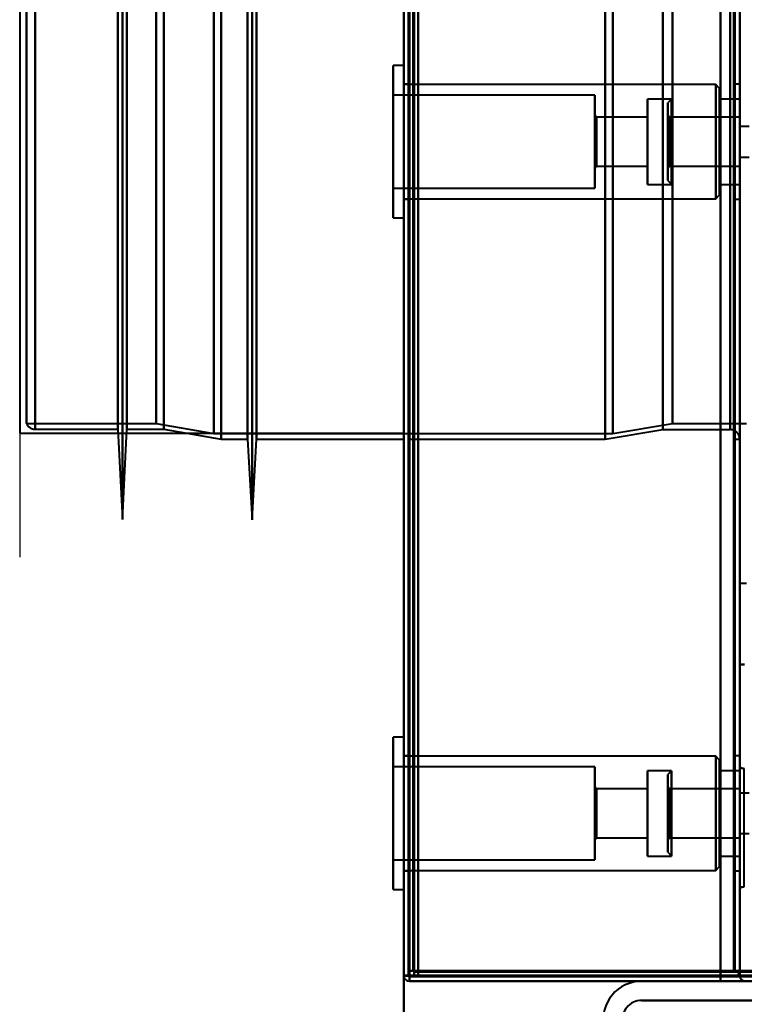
# Model space of a CAD drawing. Header units: millimetres. Extents: x -1352 to 2139, y -120 to 1171.
# Tile 2 of 78: x -730 to -655, y 126 to 229. Entities that reach past the tile are written whole.
import ezdxf

# ---------------------------------------------------------------- set-up
doc = ezdxf.new("R2010")
doc.units = ezdxf.units.MM
doc.layers.add('A-GENM', color=13, linetype='Continuous', lineweight=40)
doc.layers.add('G-IMPT', color=8, linetype='Continuous', lineweight=40)

# ---------------------------------------------------------------- blocks, each defined once
blk = doc.blocks.new('Maintenance r21 - Maintenance r21-769076-Avant')
at = {"layer": 'A-GENM'}
for p, q in [((-690, 1098), (-690, 0)), ((-690, 0), (-690, 1098))]:
    blk.add_line(p, q, dxfattribs=at)
blk = doc.blocks.new('Souche connecteur circulaire R23 - Souche connecteur circulaire R23-769068-Avant')
at = {"layer": 'A-GENM'}
for p, q in [((-730, 363), (-730, 185.5)), ((-690, 185.5), (-690, 363)), ((-730, 185.5), (-690, 185.5))]:
    blk.add_line(p, q, dxfattribs=at)
blk = doc.blocks.new('NEXA 1500 CALQUES_dwg-769064-Avant')
at = {"layer": 'G-IMPT'}
for p, q in [((-690, 1097.77), (-690, 128.97)), ((-655, 129.47), (-655, 1062.27)), ((-719.3, 550.23), (-719.3, 176.51)), ((-719.3, 550.23), (-719.3, 176.51)), ((-719.3, 176.51), (-719.3, 550.23)), ((-719.3, 176.51), (-719.3, 550.23)), ((-705.8, 550.27), (-705.8, 176.48)), ((-705.8, 550.27), (-705.8, 176.48)), ((-705.8, 176.48), (-705.8, 550.27)), ((-705.8, 176.48), (-705.8, 550.27)), ((-706.27, 184.87), (-706.27, 541.87)), ((-706.27, 184.87), (-706.27, 541.87)), ((-705.33, 541.87), (-705.33, 184.87)), ((-705.33, 541.87), (-705.33, 184.87)), ((-655, 541.87), (-655, 184.87)), ((-719.77, 185.91), (-719.77, 540.84)), ((-719.77, 185.91), (-719.77, 540.84)), ((-718.83, 540.84), (-718.83, 185.91)), ((-718.83, 540.84), (-718.83, 185.91)), ((-656, 185.87), (-656, 540.87)), ((-729.3, 186.5), (-729.3, 363.37)), ((-729.3, 363.37), (-729.3, 186.5)), ((-728.39, 185.91), (-728.39, 363.37)), ((-728.39, 363.37), (-728.39, 185.91)), ((-719.77, 363.37), (-719.77, 185.91)), ((-719.77, 363.37), (-719.77, 185.91)), ((-718.83, 185.91), (-718.83, 363.37)), ((-715.77, 186.5), (-715.77, 363.37)), ((-715.77, 363.37), (-715.77, 186.5)), ((-715, 363.37), (-715, 185.91)), ((-715, 185.91), (-715, 363.37)), ((-709.77, 185.46), (-709.77, 363.37)), ((-709.77, 363.37), (-709.77, 185.46)), ((-709, 363.37), (-709, 184.87)), ((-709, 184.87), (-709, 363.37)), ((-706.27, 363.37), (-706.27, 184.87)), ((-706.27, 363.37), (-706.27, 184.87)), ((-705.33, 184.87), (-705.33, 363.37)), ((-690, 363.37), (-690, 184.87)), ((-690, 184.87), (-690, 363.37)), ((-689.5, 184.87), (-689.5, 363.37)), ((-689.5, 363.37), (-689.5, 184.87)), ((-669, 184.87), (-669, 363.37)), ((-669, 363.37), (-669, 184.87)), ((-668.2, 185.46), (-668.2, 363.37)), ((-668.2, 363.37), (-668.2, 185.46)), ((-663, 185.87), (-663, 363.37)), ((-663, 363.37), (-663, 185.87)), ((-661.99, 186.5), (-661.99, 363.37)), ((-661.99, 363.37), (-661.99, 186.5)), ((-656, 363.37), (-656, 185.87)), ((-656, 185.87), (-656, 363.37)), ((-655.5, 363.37), (-655.5, 184.87)), ((-655.5, 184.87), (-655.5, 363.37)), ((-655, 363.37), (-655, 184.87)), ((-655, 184.87), (-655, 363.37)), ((-655, 169.87), (-655, 363.37)), ((-655, 363.37), (-655, 169.87)), ((-690, 258.07), (-690, 128.97)), ((-690, 223.82), (-691.1, 223.82)), ((-691.1, 223.82), (-691.1, 212.83)), ((-691.1, 212.83), (-691.1, 223.82)), ((-690, 223.82), (-690, 212.83)), ((-690, 212.83), (-690, 223.82)), ((-689.5, 221.87), (-690, 221.87)), ((-690, 221.87), (-690, 215.87)), ((-657.5, 221.82), (-690, 221.82)), ((-690, 213.59), (-690, 221.82)), ((-689.5, 215.87), (-689.5, 221.87)), ((-689.5, 221.87), (-689.5, 215.87)), ((-657.1, 221.42), (-657.5, 221.82)), ((-657.5, 213.59), (-657.5, 221.82)), ((-657.5, 221.82), (-657.5, 213.59)), ((-655, 221.87), (-655.5, 221.87)), ((-655.5, 221.87), (-655.5, 215.87)), ((-655.5, 215.87), (-655.5, 221.87)), ((-655, 221.87), (-655, 215.87)), ((-655, 215.87), (-655, 221.87)), ((-670.1, 220.72), (-691.1, 220.72)), ((-691.1, 220.72), (-691.1, 214.01)), ((-691.1, 214.01), (-691.1, 220.72)), ((-670.1, 220.72), (-670.1, 214.01)), ((-670.1, 214.01), (-670.1, 220.72)), ((-657.1, 213.75), (-657.1, 221.42)), ((-657.1, 221.42), (-657.1, 213.75)), ((-662.1, 220.32), (-664.6, 220.32)), ((-664.6, 220.32), (-664.6, 214.17)), ((-664.6, 214.17), (-664.6, 220.32)), ((-662.1, 220.32), (-662.5, 219.92)), ((-662.5, 219.92), (-662.5, 215.87)), ((-662.5, 215.87), (-662.5, 219.92)), ((-662.1, 220.32), (-662.1, 215.87)), ((-662.1, 215.87), (-662.1, 220.32)), ((-655, 220.32), (-657.1, 220.32)), ((-657.1, 220.32), (-657.1, 214.17)), ((-657.1, 214.17), (-657.1, 220.32)), ((-655, 220.32), (-655, 214.17)), ((-655, 215.87), (-655, 220.32)), ((-691.1, 218.92), (-691.1, 207.92)), ((-691.1, 207.92), (-691.1, 218.92)), ((-690, 218.92), (-690, 207.92)), ((-690, 207.92), (-690, 218.92)), ((-669.9, 218.42), (-670.1, 218.62)), ((-670.1, 218.62), (-670.1, 214.82)), ((-670.1, 214.82), (-670.1, 218.62)), ((-662.3, 218.42), (-662.5, 218.62)), ((-662.5, 218.62), (-662.5, 215.87)), ((-662.5, 215.87), (-662.5, 218.62)), ((-691.1, 217.73), (-691.1, 211.02)), ((-691.1, 211.02), (-691.1, 217.73)), ((-690, 209.92), (-690, 218.15)), ((-670.1, 217.73), (-670.1, 211.02)), ((-670.1, 211.02), (-670.1, 217.73)), ((-664.6, 218.42), (-669.9, 218.42)), ((-669.9, 218.42), (-669.9, 214.9)), ((-669.9, 214.9), (-669.9, 218.42)), ((-664.6, 218.42), (-664.6, 214.9)), ((-664.6, 214.9), (-664.6, 218.42)), ((-664.6, 217.58), (-664.6, 211.42)), ((-664.6, 211.42), (-664.6, 217.58)), ((-655, 218.42), (-662.3, 218.42)), ((-662.3, 218.42), (-662.3, 216.85)), ((-662.3, 218.42), (-662.3, 218.23)), ((-662.3, 215.87), (-662.3, 218.42)), ((-662.3, 218.23), (-662.3, 214.9)), ((-662.3, 215.87), (-662.3, 218.23)), ((-662.1, 211.42), (-662.1, 217.58)), ((-657.5, 209.92), (-657.5, 218.15)), ((-657.5, 218.15), (-657.5, 209.92)), ((-657.1, 210.32), (-657.1, 218)), ((-657.1, 218), (-657.1, 210.32)), ((-657.1, 217.58), (-657.1, 211.42)), ((-657.1, 211.42), (-657.1, 217.58)), ((-655, 218.42), (-655, 215.87)), ((-655, 214.9), (-655, 218.42)), ((-655, 217.58), (-655, 215.87)), ((-670.1, 216.93), (-670.1, 213.12)), ((-670.1, 213.12), (-670.1, 216.93)), ((-669.9, 216.85), (-669.9, 213.32)), ((-669.9, 213.32), (-669.9, 216.85)), ((-664.6, 216.85), (-664.6, 213.32)), ((-664.6, 213.32), (-664.6, 216.85)), ((-662.3, 216.85), (-662.3, 213.32)), ((-654, 217.47), (-655, 217.47)), ((-655, 217.47), (-655, 215.87)), ((-655, 217.47), (-655, 215.87)), ((-655, 214.27), (-655, 217.47)), ((-655, 214.27), (-655, 217.47)), ((-655, 215.87), (-655, 216.85)), ((-690, 215.87), (-690, 209.87)), ((-689.5, 209.87), (-689.5, 215.87)), ((-689.5, 215.87), (-689.5, 209.87)), ((-662.5, 215.87), (-662.5, 213.12)), ((-662.5, 215.87), (-662.5, 211.82)), ((-662.5, 213.12), (-662.5, 215.87)), ((-662.5, 211.82), (-662.5, 215.87)), ((-662.3, 213.32), (-662.3, 215.87)), ((-662.1, 215.87), (-662.1, 211.42)), ((-662.1, 214.17), (-662.1, 215.87)), ((-655.5, 215.87), (-655.5, 209.87)), ((-655.5, 209.87), (-655.5, 215.87)), ((-655, 215.87), (-655, 214.27)), ((-655, 215.87), (-655, 213.32)), ((-655, 213.32), (-655, 215.87)), ((-655, 215.87), (-655, 211.42)), ((-655, 215.87), (-655, 209.87)), ((-655, 211.42), (-655, 215.87)), ((-655, 209.87), (-655, 215.87)), ((-655, 214.27), (-654, 214.27)), ((-670.1, 213.12), (-669.9, 213.32)), ((-669.9, 213.32), (-664.6, 213.32)), ((-662.5, 213.12), (-662.3, 213.32)), ((-662.3, 213.32), (-655, 213.32)), ((-664.6, 211.42), (-662.1, 211.42)), ((-662.5, 211.82), (-662.1, 211.42)), ((-657.1, 211.42), (-655, 211.42)), ((-691.1, 211.02), (-670.1, 211.02)), ((-690, 209.92), (-657.5, 209.92)), ((-690, 209.87), (-689.5, 209.87)), ((-657.5, 209.92), (-657.1, 210.32)), ((-655.5, 209.87), (-655, 209.87)), ((-691.1, 207.92), (-690, 207.92)), ((-729.3, 186.5), (-715.77, 186.5)), ((-728.39, 185.91), (-719.77, 185.91)), ((-719.77, 185.91), (-719.3, 176.51)), ((-719.3, 176.51), (-718.83, 185.91)), ((-718.83, 185.91), (-715, 185.91)), ((-715.77, 186.5), (-709.77, 185.46)), ((-715, 185.91), (-709, 184.87)), ((-669, 184.87), (-663, 185.87)), ((-668.2, 185.46), (-661.99, 186.5)), ((-663, 185.87), (-656, 185.87)), ((-661.99, 186.5), (-654.3, 186.5)), ((-709.77, 185.46), (-668.2, 185.46)), ((-709, 184.87), (-706.27, 184.87)), ((-706.27, 184.87), (-705.8, 176.48)), ((-705.8, 176.48), (-705.33, 184.87)), ((-705.33, 184.87), (-690, 184.87)), ((-689.5, 184.87), (-669, 184.87)), ((-655.5, 184.87), (-655, 184.87)), ((-655, 169.87), (-654.3, 169.87)), ((-690, 153.82), (-691.1, 153.82)), ((-690, 153.82), (-691.1, 153.82)), ((-690, 153.82), (-691.1, 153.82)), ((-691.1, 153.82), (-691.1, 142.83)), ((-691.1, 153.82), (-691.1, 142.83)), ((-691.1, 153.82), (-691.1, 142.83)), ((-691.1, 142.83), (-691.1, 153.82)), ((-691.1, 142.83), (-691.1, 153.82)), ((-691.1, 142.83), (-691.1, 153.82)), ((-690, 153.82), (-690, 142.83)), ((-690, 153.82), (-690, 142.83)), ((-690, 153.82), (-690, 142.83)), ((-690, 142.83), (-690, 153.82)), ((-690, 142.83), (-690, 153.82)), ((-690, 142.83), (-690, 153.82)), ((-689.5, 151.87), (-690, 151.87)), ((-689.5, 151.87), (-690, 151.87)), ((-689.5, 151.87), (-690, 151.87)), ((-690, 151.87), (-690, 145.87)), ((-690, 151.87), (-690, 145.87)), ((-690, 151.87), (-690, 145.87)), ((-689.5, 145.87), (-689.5, 151.87)), ((-689.5, 145.87), (-689.5, 151.87)), ((-689.5, 145.87), (-689.5, 151.87)), ((-689.5, 151.87), (-689.5, 145.87)), ((-689.5, 151.87), (-689.5, 145.87)), ((-689.5, 151.87), (-689.5, 145.87)), ((-655, 151.87), (-655.5, 151.87)), ((-655, 151.87), (-655.5, 151.87)), ((-655, 151.87), (-655.5, 151.87)), ((-655.5, 151.87), (-655.5, 145.87)), ((-655.5, 151.87), (-655.5, 145.87)), ((-655.5, 151.87), (-655.5, 145.87)), ((-655.5, 145.87), (-655.5, 151.87)), ((-655.5, 145.87), (-655.5, 151.87)), ((-655.5, 145.87), (-655.5, 151.87)), ((-655, 151.87), (-655, 145.87)), ((-655, 151.87), (-655, 145.87)), ((-655, 151.87), (-655, 145.87)), ((-655, 145.87), (-655, 151.87)), ((-655, 145.87), (-655, 151.87)), ((-655, 145.87), (-655, 151.87)), ((-657.5, 151.82), (-690, 151.82)), ((-657.5, 151.82), (-690, 151.82)), ((-657.5, 151.82), (-690, 151.82)), ((-690, 143.59), (-690, 151.82)), ((-690, 143.59), (-690, 151.82)), ((-690, 143.59), (-690, 151.82)), ((-657.1, 151.42), (-657.5, 151.82)), ((-657.1, 151.42), (-657.5, 151.82)), ((-657.1, 151.42), (-657.5, 151.82)), ((-657.5, 143.59), (-657.5, 151.82)), ((-657.5, 143.59), (-657.5, 151.82)), ((-657.5, 143.59), (-657.5, 151.82)), ((-657.5, 151.82), (-657.5, 143.59)), ((-657.5, 151.82), (-657.5, 143.59)), ((-657.5, 151.82), (-657.5, 143.59)), ((-657.1, 143.75), (-657.1, 151.42)), ((-657.1, 143.75), (-657.1, 151.42)), ((-657.1, 143.75), (-657.1, 151.42)), ((-657.1, 151.42), (-657.1, 143.75)), ((-657.1, 151.42), (-657.1, 143.75)), ((-657.1, 151.42), (-657.1, 143.75)), ((-670.1, 150.72), (-691.1, 150.72)), ((-670.1, 150.72), (-691.1, 150.72)), ((-670.1, 150.72), (-691.1, 150.72)), ((-691.1, 150.72), (-691.1, 144.01)), ((-691.1, 150.72), (-691.1, 144.01)), ((-691.1, 150.72), (-691.1, 144.01)), ((-691.1, 144.01), (-691.1, 150.72)), ((-691.1, 144.01), (-691.1, 150.72)), ((-691.1, 144.01), (-691.1, 150.72)), ((-670.1, 150.72), (-670.1, 144.01)), ((-670.1, 150.72), (-670.1, 144.01)), ((-670.1, 150.72), (-670.1, 144.01)), ((-670.1, 144.01), (-670.1, 150.72)), ((-670.1, 144.01), (-670.1, 150.72)), ((-670.1, 144.01), (-670.1, 150.72)), ((-662.1, 150.32), (-664.6, 150.32)), ((-662.1, 150.32), (-664.6, 150.32)), ((-662.1, 150.32), (-664.6, 150.32)), ((-664.6, 150.32), (-664.6, 144.17)), ((-664.6, 150.32), (-664.6, 144.17)), ((-664.6, 150.32), (-664.6, 144.17)), ((-664.6, 144.17), (-664.6, 150.32)), ((-664.6, 144.17), (-664.6, 150.32)), ((-664.6, 144.17), (-664.6, 150.32)), ((-662.1, 150.32), (-662.5, 149.92)), ((-662.1, 150.32), (-662.5, 149.92)), ((-662.1, 150.32), (-662.5, 149.92)), ((-662.5, 149.92), (-662.5, 145.87)), ((-662.5, 149.92), (-662.5, 145.87)), ((-662.5, 149.92), (-662.5, 145.87)), ((-662.5, 145.87), (-662.5, 149.92)), ((-662.5, 145.87), (-662.5, 149.92)), ((-662.5, 145.87), (-662.5, 149.92)), ((-662.1, 150.32), (-662.1, 145.87)), ((-662.1, 150.32), (-662.1, 145.87)), ((-662.1, 150.32), (-662.1, 145.87)), ((-662.1, 145.87), (-662.1, 150.32)), ((-662.1, 145.87), (-662.1, 150.32)), ((-662.1, 145.87), (-662.1, 150.32)), ((-655, 150.32), (-657.1, 150.32)), ((-655, 150.32), (-657.1, 150.32)), ((-655, 150.32), (-657.1, 150.32)), ((-657.1, 150.32), (-657.1, 144.17)), ((-657.1, 150.32), (-657.1, 144.17)), ((-657.1, 150.32), (-657.1, 144.17)), ((-657.1, 144.17), (-657.1, 150.32)), ((-657.1, 144.17), (-657.1, 150.32)), ((-657.1, 144.17), (-657.1, 150.32)), ((-655, 150.68), (-655, 138.06)), ((-655, 150.68), (-655, 144.37)), ((-655, 144.37), (-655, 150.68)), ((-655, 150.32), (-655, 144.17)), ((-655, 150.32), (-655, 144.17)), ((-655, 150.32), (-655, 144.17)), ((-655, 145.87), (-655, 150.32)), ((-655, 145.87), (-655, 150.32)), ((-655, 145.87), (-655, 150.32)), ((-654.52, 138.22), (-654.52, 150.52)), ((-654.52, 144.37), (-654.52, 150.52)), ((-691.1, 148.92), (-691.1, 137.92)), ((-691.1, 148.92), (-691.1, 137.92)), ((-691.1, 148.92), (-691.1, 137.92)), ((-691.1, 137.92), (-691.1, 148.92)), ((-691.1, 137.92), (-691.1, 148.92)), ((-691.1, 137.92), (-691.1, 148.92)), ((-690, 148.92), (-690, 137.92)), ((-690, 148.92), (-690, 137.92)), ((-690, 148.92), (-690, 137.92)), ((-690, 137.92), (-690, 148.92)), ((-690, 137.92), (-690, 148.92)), ((-690, 137.92), (-690, 148.92)), ((-690, 139.92), (-690, 148.15)), ((-690, 139.92), (-690, 148.15)), ((-690, 139.92), (-690, 148.15)), ((-669.9, 148.42), (-670.1, 148.62)), ((-669.9, 148.42), (-670.1, 148.62)), ((-669.9, 148.42), (-670.1, 148.62)), ((-670.1, 148.62), (-670.1, 144.82)), ((-670.1, 148.62), (-670.1, 144.82)), ((-670.1, 148.62), (-670.1, 144.82)), ((-670.1, 144.82), (-670.1, 148.62)), ((-670.1, 144.82), (-670.1, 148.62)), ((-670.1, 144.82), (-670.1, 148.62)), ((-664.6, 148.42), (-669.9, 148.42)), ((-664.6, 148.42), (-669.9, 148.42)), ((-664.6, 148.42), (-669.9, 148.42)), ((-669.9, 148.42), (-669.9, 144.9)), ((-669.9, 148.42), (-669.9, 144.9)), ((-669.9, 148.42), (-669.9, 144.9)), ((-669.9, 144.9), (-669.9, 148.42)), ((-669.9, 144.9), (-669.9, 148.42)), ((-669.9, 144.9), (-669.9, 148.42)), ((-664.6, 148.42), (-664.6, 144.9)), ((-664.6, 148.42), (-664.6, 144.9)), ((-664.6, 148.42), (-664.6, 144.9)), ((-664.6, 144.9), (-664.6, 148.42)), ((-664.6, 144.9), (-664.6, 148.42)), ((-664.6, 144.9), (-664.6, 148.42)), ((-662.3, 148.42), (-662.5, 148.62)), ((-662.3, 148.42), (-662.5, 148.62)), ((-662.3, 148.42), (-662.5, 148.62)), ((-662.5, 148.62), (-662.5, 145.87)), ((-662.5, 148.62), (-662.5, 145.87)), ((-662.5, 148.62), (-662.5, 145.87)), ((-662.5, 145.87), (-662.5, 148.62)), ((-662.5, 145.87), (-662.5, 148.62)), ((-662.5, 145.87), (-662.5, 148.62)), ((-655, 148.42), (-662.3, 148.42)), ((-655, 148.42), (-662.3, 148.42)), ((-655, 148.42), (-662.3, 148.42)), ((-662.3, 148.42), (-662.3, 146.85)), ((-662.3, 148.42), (-662.3, 148.23)), ((-662.3, 148.42), (-662.3, 146.85)), ((-662.3, 148.42), (-662.3, 148.23)), ((-662.3, 148.42), (-662.3, 146.85)), ((-662.3, 148.42), (-662.3, 148.23)), ((-662.3, 145.87), (-662.3, 148.42)), ((-662.3, 145.87), (-662.3, 148.42)), ((-662.3, 145.87), (-662.3, 148.42)), ((-662.3, 148.23), (-662.3, 144.9)), ((-662.3, 148.23), (-662.3, 144.9)), ((-662.3, 148.23), (-662.3, 144.9)), ((-662.3, 145.87), (-662.3, 148.23)), ((-662.3, 145.87), (-662.3, 148.23)), ((-662.3, 145.87), (-662.3, 148.23)), ((-657.5, 139.92), (-657.5, 148.15)), ((-657.5, 139.92), (-657.5, 148.15)), ((-657.5, 139.92), (-657.5, 148.15)), ((-657.5, 148.15), (-657.5, 139.92)), ((-657.5, 148.15), (-657.5, 139.92)), ((-657.5, 148.15), (-657.5, 139.92)), ((-657.1, 140.32), (-657.1, 148)), ((-657.1, 140.32), (-657.1, 148)), ((-657.1, 140.32), (-657.1, 148)), ((-657.1, 148), (-657.1, 140.32)), ((-657.1, 148), (-657.1, 140.32)), ((-657.1, 148), (-657.1, 140.32)), ((-655, 148.42), (-655, 145.87)), ((-655, 148.42), (-655, 145.87)), ((-655, 148.42), (-655, 145.87)), ((-655, 144.9), (-655, 148.42)), ((-655, 144.9), (-655, 148.42)), ((-655, 144.9), (-655, 148.42)), ((-654, 147.97), (-655, 147.97)), ((-654, 147.97), (-655, 147.97)), ((-654, 147.97), (-655, 147.97)), ((-655, 147.97), (-655, 143.77)), ((-655, 147.97), (-655, 143.77)), ((-655, 147.97), (-655, 143.77)), ((-655, 147.97), (-655, 143.77)), ((-655, 147.97), (-655, 143.77)), ((-655, 147.97), (-655, 143.77)), ((-655, 143.77), (-655, 147.97)), ((-655, 143.77), (-655, 147.97)), ((-655, 143.77), (-655, 147.97)), ((-655, 143.77), (-655, 147.97)), ((-655, 143.77), (-655, 147.97)), ((-655, 143.77), (-655, 147.97)), ((-691.1, 147.73), (-691.1, 141.02)), ((-691.1, 147.73), (-691.1, 141.02)), ((-691.1, 147.73), (-691.1, 141.02)), ((-691.1, 141.02), (-691.1, 147.73)), ((-691.1, 141.02), (-691.1, 147.73)), ((-691.1, 141.02), (-691.1, 147.73)), ((-670.1, 147.73), (-670.1, 141.02)), ((-670.1, 147.73), (-670.1, 141.02)), ((-670.1, 147.73), (-670.1, 141.02)), ((-670.1, 141.02), (-670.1, 147.73)), ((-670.1, 141.02), (-670.1, 147.73)), ((-670.1, 141.02), (-670.1, 147.73)), ((-670.1, 146.93), (-670.1, 143.12)), ((-670.1, 146.93), (-670.1, 143.12)), ((-670.1, 146.93), (-670.1, 143.12)), ((-670.1, 143.12), (-670.1, 146.93)), ((-670.1, 143.12), (-670.1, 146.93)), ((-670.1, 143.12), (-670.1, 146.93)), ((-669.9, 146.85), (-669.9, 143.32)), ((-669.9, 146.85), (-669.9, 143.32)), ((-669.9, 146.85), (-669.9, 143.32)), ((-669.9, 143.32), (-669.9, 146.85)), ((-669.9, 143.32), (-669.9, 146.85)), ((-669.9, 143.32), (-669.9, 146.85)), ((-664.6, 147.58), (-664.6, 141.42)), ((-664.6, 147.58), (-664.6, 141.42)), ((-664.6, 147.58), (-664.6, 141.42)), ((-664.6, 141.42), (-664.6, 147.58)), ((-664.6, 141.42), (-664.6, 147.58)), ((-664.6, 141.42), (-664.6, 147.58)), ((-664.6, 146.85), (-664.6, 143.32)), ((-664.6, 146.85), (-664.6, 143.32)), ((-664.6, 146.85), (-664.6, 143.32)), ((-664.6, 143.32), (-664.6, 146.85)), ((-664.6, 143.32), (-664.6, 146.85)), ((-664.6, 143.32), (-664.6, 146.85)), ((-662.3, 146.85), (-662.3, 143.32)), ((-662.3, 146.85), (-662.3, 143.32)), ((-662.3, 146.85), (-662.3, 143.32)), ((-662.1, 141.42), (-662.1, 147.58)), ((-662.1, 141.42), (-662.1, 147.58)), ((-662.1, 141.42), (-662.1, 147.58)), ((-657.1, 147.58), (-657.1, 141.42)), ((-657.1, 147.58), (-657.1, 141.42)), ((-657.1, 147.58), (-657.1, 141.42)), ((-657.1, 141.42), (-657.1, 147.58)), ((-657.1, 141.42), (-657.1, 147.58)), ((-657.1, 141.42), (-657.1, 147.58)), ((-655, 147.58), (-655, 145.87)), ((-655, 147.58), (-655, 145.87)), ((-655, 147.58), (-655, 145.87)), ((-655, 145.87), (-655, 146.85)), ((-655, 145.87), (-655, 146.85)), ((-655, 145.87), (-655, 146.85)), ((-690, 145.87), (-690, 139.87)), ((-690, 145.87), (-690, 139.87)), ((-690, 145.87), (-690, 139.87)), ((-689.5, 139.87), (-689.5, 145.87)), ((-689.5, 139.87), (-689.5, 145.87)), ((-689.5, 139.87), (-689.5, 145.87)), ((-689.5, 145.87), (-689.5, 139.87)), ((-689.5, 145.87), (-689.5, 139.87)), ((-689.5, 145.87), (-689.5, 139.87)), ((-662.5, 145.87), (-662.5, 143.12)), ((-662.5, 145.87), (-662.5, 143.12)), ((-662.5, 145.87), (-662.5, 143.12)), ((-662.5, 145.87), (-662.5, 141.82)), ((-662.5, 143.12), (-662.5, 145.87)), ((-662.5, 145.87), (-662.5, 141.82)), ((-662.5, 143.12), (-662.5, 145.87)), ((-662.5, 145.87), (-662.5, 141.82)), ((-662.5, 143.12), (-662.5, 145.87)), ((-662.5, 141.82), (-662.5, 145.87)), ((-662.5, 141.82), (-662.5, 145.87)), ((-662.5, 141.82), (-662.5, 145.87)), ((-662.3, 143.32), (-662.3, 145.87)), ((-662.3, 143.32), (-662.3, 145.87)), ((-662.3, 143.32), (-662.3, 145.87)), ((-662.1, 145.87), (-662.1, 141.42)), ((-662.1, 145.87), (-662.1, 141.42)), ((-662.1, 145.87), (-662.1, 141.42)), ((-662.1, 144.17), (-662.1, 145.87)), ((-662.1, 144.17), (-662.1, 145.87)), ((-662.1, 144.17), (-662.1, 145.87)), ((-655.5, 145.87), (-655.5, 139.87)), ((-655.5, 145.87), (-655.5, 139.87)), ((-655.5, 145.87), (-655.5, 139.87)), ((-655.5, 139.87), (-655.5, 145.87)), ((-655.5, 139.87), (-655.5, 145.87)), ((-655.5, 139.87), (-655.5, 145.87)), ((-655, 145.87), (-655, 143.32)), ((-655, 145.87), (-655, 143.32)), ((-655, 145.87), (-655, 143.32)), ((-655, 143.32), (-655, 145.87)), ((-655, 143.32), (-655, 145.87)), ((-655, 143.32), (-655, 145.87)), ((-655, 145.87), (-655, 141.42)), ((-655, 145.87), (-655, 141.42)), ((-655, 145.87), (-655, 141.42)), ((-655, 145.87), (-655, 139.87)), ((-655, 141.42), (-655, 145.87)), ((-655, 145.87), (-655, 139.87)), ((-655, 141.42), (-655, 145.87)), ((-655, 145.87), (-655, 139.87)), ((-655, 141.42), (-655, 145.87)), ((-655, 139.87), (-655, 145.87)), ((-655, 139.87), (-655, 145.87)), ((-655, 139.87), (-655, 145.87)), ((-655, 144.37), (-655, 138.06)), ((-655, 138.06), (-655, 144.37)), ((-655, 143.77), (-654, 143.77)), ((-655, 143.77), (-654, 143.77)), ((-655, 143.77), (-654, 143.77)), ((-654.52, 138.22), (-654.52, 144.37)), ((-670.1, 143.12), (-669.9, 143.32)), ((-670.1, 143.12), (-669.9, 143.32)), ((-670.1, 143.12), (-669.9, 143.32)), ((-669.9, 143.32), (-664.6, 143.32)), ((-669.9, 143.32), (-664.6, 143.32)), ((-669.9, 143.32), (-664.6, 143.32)), ((-662.5, 143.12), (-662.3, 143.32)), ((-662.5, 143.12), (-662.3, 143.32)), ((-662.5, 143.12), (-662.3, 143.32)), ((-662.3, 143.32), (-655, 143.32)), ((-662.3, 143.32), (-655, 143.32)), ((-662.3, 143.32), (-655, 143.32)), ((-662.5, 141.82), (-662.1, 141.42)), ((-662.5, 141.82), (-662.1, 141.42)), ((-662.5, 141.82), (-662.1, 141.42)), ((-691.1, 141.02), (-670.1, 141.02)), ((-691.1, 141.02), (-670.1, 141.02)), ((-691.1, 141.02), (-670.1, 141.02)), ((-664.6, 141.42), (-662.1, 141.42)), ((-664.6, 141.42), (-662.1, 141.42)), ((-664.6, 141.42), (-662.1, 141.42)), ((-657.1, 141.42), (-655, 141.42)), ((-657.1, 141.42), (-655, 141.42)), ((-657.1, 141.42), (-655, 141.42)), ((-690, 139.92), (-657.5, 139.92)), ((-690, 139.92), (-657.5, 139.92)), ((-690, 139.92), (-657.5, 139.92)), ((-690, 139.87), (-689.5, 139.87)), ((-690, 139.87), (-689.5, 139.87)), ((-690, 139.87), (-689.5, 139.87)), ((-657.5, 139.92), (-657.1, 140.32)), ((-657.5, 139.92), (-657.1, 140.32)), ((-657.5, 139.92), (-657.1, 140.32)), ((-655.5, 139.87), (-655, 139.87)), ((-655.5, 139.87), (-655, 139.87)), ((-655.5, 139.87), (-655, 139.87)), ((-691.1, 137.92), (-690, 137.92)), ((-691.1, 137.92), (-690, 137.92)), ((-691.1, 137.92), (-690, 137.92)), ((-688.9, 129.47), (-689.5, 129.47)), ((-689.5, 129.47), (-688.9, 129.47)), ((-688.9, 128.87), (-688.9, 129.47)), ((-688.9, 129.47), (-688.9, 128.87)), ((-655, 129.47), (-655.6, 129.47)), ((-655.6, 129.47), (-655, 129.47)), ((-655.6, 129.47), (-655, 129.47)), ((-655, 129.47), (-655.6, 129.47)), ((-689.4, 128.97), (-690, 128.97)), ((-690, 128.97), (-689.4, 128.97)), ((-689.4, 128.97), (-690, 128.97)), ((-689.4, 128.97), (-690, 128.97)), ((-690, 128.97), (-689.4, 128.97)), ((-690, 128.97), (-689.4, 128.97)), ((-689.4, 128.37), (-689.4, 128.97)), ((-689.4, 128.97), (-689.4, 128.37)), ((-689.4, 128.37), (-175.6, 128.37)), ((-654.4, 128.97), (-655, 128.97)), ((-655, 128.97), (-654.4, 128.97))]:
    blk.add_line(p, q, dxfattribs=at)
at = {"layer": 'G-IMPT', "flags": 128}
for points in [[(-690, 1097.77), (-690, 855.57), (-690, 613.37), (-690, 371.17), (-690, 128.97)], [(-690, 128.97), (-690, 371.17), (-690, 613.37), (-690, 855.57), (-690, 1097.77)], [(-689.5, 1097.77), (-689.5, 855.57), (-689.5, 613.37), (-689.5, 371.17), (-689.5, 128.97)], [(-689.5, 129.47), (-689.5, 371.42), (-689.5, 613.37), (-689.5, 855.32), (-689.5, 1097.27)], [(-689.5, 1097.27), (-689.5, 855.32), (-689.5, 613.37), (-689.5, 371.42), (-689.5, 129.47)], [(-689.5, 129.47), (-689.5, 371.42), (-689.5, 613.37), (-689.5, 855.32), (-689.5, 1097.27)], [(-689.5, 1097.27), (-689.5, 855.32), (-689.5, 613.37), (-689.5, 371.42), (-689.5, 129.47)], [(-689.5, 129.47), (-689.5, 371.42), (-689.5, 613.37), (-689.5, 855.32), (-689.5, 1097.27)], [(-689.5, 1097.27), (-689.5, 855.32), (-689.5, 613.37), (-689.5, 371.42), (-689.5, 129.47)], [(-689.4, 128.97), (-689.4, 371.17), (-689.4, 613.37), (-689.4, 855.57), (-689.4, 1097.77)], [(-689.4, 1097.77), (-689.4, 855.57), (-689.4, 613.37), (-689.4, 371.17), (-689.4, 128.97)], [(-689.4, 128.97), (-689.4, 371.17), (-689.4, 613.37), (-689.4, 855.57), (-689.4, 1097.77)], [(-689, 129.47), (-689, 371.42), (-689, 613.37), (-689, 855.32), (-689, 1097.27)], [(-689, 1097.27), (-689, 855.32), (-689, 613.37), (-689, 371.42), (-689, 129.47)], [(-689, 129.47), (-689, 371.42), (-689, 613.37), (-689, 855.32), (-689, 1097.27)], [(-688.9, 1097.27), (-688.9, 855.32), (-688.9, 613.37), (-688.9, 371.42), (-688.9, 129.47)], [(-688.9, 129.47), (-688.9, 371.42), (-688.9, 613.37), (-688.9, 855.32), (-688.9, 1097.27)], [(-688.9, 1097.27), (-688.9, 855.32), (-688.9, 613.37), (-688.9, 371.42), (-688.9, 129.47)], [(-690, 128.97), (-690, 362.42), (-690, 595.87), (-690, 829.32), (-690, 1062.77)], [(-690, 1062.77), (-690, 829.32), (-690, 595.87), (-690, 362.42), (-690, 128.97)], [(-689.5, 128.97), (-689.5, 362.42), (-689.5, 595.87), (-689.5, 829.32), (-689.5, 1062.77)], [(-689.4, 1062.77), (-689.4, 829.32), (-689.4, 595.87), (-689.4, 362.42), (-689.4, 128.97)], [(-689.4, 128.97), (-689.4, 362.42), (-689.4, 595.87), (-689.4, 829.32), (-689.4, 1062.77)], [(-689.4, 1062.77), (-689.4, 829.32), (-689.4, 595.87), (-689.4, 362.42), (-689.4, 128.97)], [(-688.5, 129.47), (-688.5, 362.67), (-688.5, 595.87), (-688.5, 829.07), (-688.5, 1062.27)], [(-688.5, 1062.27), (-688.5, 829.07), (-688.5, 595.87), (-688.5, 362.67), (-688.5, 129.47)], [(-688.5, 1062.27), (-688.5, 829.07), (-688.5, 595.87), (-688.5, 362.67), (-688.5, 129.47)], [(-688.5, 129.47), (-688.5, 362.67), (-688.5, 595.87), (-688.5, 829.07), (-688.5, 1062.27)], [(-657, 128.97), (-657, 362.42), (-657, 595.87), (-657, 829.32), (-657, 1062.77)], [(-657, 1062.77), (-657, 829.32), (-657, 595.87), (-657, 362.42), (-657, 128.97)], [(-657, 128.97), (-657, 362.42), (-657, 595.87), (-657, 829.32), (-657, 1062.77)], [(-657, 1062.77), (-657, 829.32), (-657, 595.87), (-657, 362.42), (-657, 128.97)], [(-657, 129.47), (-657, 362.67), (-657, 595.87), (-657, 829.07), (-657, 1062.27)], [(-657, 1062.27), (-657, 829.07), (-657, 595.87), (-657, 362.67), (-657, 129.47)], [(-657, 1062.27), (-657, 829.07), (-657, 595.87), (-657, 362.67), (-657, 129.47)], [(-657, 129.47), (-657, 362.67), (-657, 595.87), (-657, 829.07), (-657, 1062.27)], [(-655.6, 1062.27), (-655.6, 829.07), (-655.6, 595.87), (-655.6, 362.67), (-655.6, 129.47)], [(-655.6, 129.47), (-655.6, 362.67), (-655.6, 595.87), (-655.6, 829.07), (-655.6, 1062.27)], [(-655.6, 1062.27), (-655.6, 829.07), (-655.6, 595.87), (-655.6, 362.67), (-655.6, 129.47)], [(-655.6, 129.47), (-655.6, 362.67), (-655.6, 595.87), (-655.6, 829.07), (-655.6, 1062.27)], [(-655.6, 129.47), (-655.6, 362.67), (-655.6, 595.87), (-655.6, 829.07), (-655.6, 1062.27)], [(-655.6, 1062.27), (-655.6, 829.07), (-655.6, 595.87), (-655.6, 362.67), (-655.6, 129.47)], [(-655.5, 1062.27), (-655.5, 829.07), (-655.5, 595.87), (-655.5, 362.67), (-655.5, 129.47)], [(-655.5, 129.47), (-655.5, 362.67), (-655.5, 595.87), (-655.5, 829.07), (-655.5, 1062.27)], [(-655, 128.97), (-655, 362.42), (-655, 595.87), (-655, 829.32), (-655, 1062.77)], [(-655, 1062.77), (-655, 829.32), (-655, 595.87), (-655, 362.42), (-655, 128.97)], [(-655, 1062.27), (-655, 829.07), (-655, 595.87), (-655, 362.67), (-655, 129.47)], [(-655, 129.47), (-655, 362.67), (-655, 595.87), (-655, 829.07), (-655, 1062.27)], [(-655, 1062.27), (-655, 829.07), (-655, 595.87), (-655, 362.67), (-655, 129.47)], [(-655, 161.37), (-655, 386.6), (-655, 611.82), (-655, 837.05), (-655, 1062.27)], [(-655, 129.47), (-655, 362.67), (-655, 595.87), (-655, 829.07), (-655, 1062.27)], [(-655, 1062.27), (-655, 837.05), (-655, 611.82), (-655, 386.6), (-655, 161.37)], [(-690, 128.97), (-690, 161.25), (-690, 193.52), (-690, 225.8), (-690, 258.07)], [(-690, 258.07), (-690, 225.8), (-690, 193.52), (-690, 161.25), (-690, 128.97)], [(-690, 128.97), (-690, 161.25), (-690, 193.52), (-690, 225.8), (-690, 258.07)], [(-690, 258.07), (-690, 225.8), (-690, 193.52), (-690, 161.25), (-690, 128.97)], [(-689.5, 258.07), (-689.5, 225.8), (-689.5, 193.52), (-689.5, 161.25), (-689.5, 128.97)], [(-689.4, 128.97), (-689.4, 161.25), (-689.4, 193.52), (-689.4, 225.8), (-689.4, 258.07)], [(-689.4, 258.07), (-689.4, 225.8), (-689.4, 193.52), (-689.4, 161.25), (-689.4, 128.97)], [(-689.4, 128.97), (-689.4, 161.25), (-689.4, 193.52), (-689.4, 225.8), (-689.4, 258.07)], [(-688.5, 129.47), (-688.5, 161.62), (-688.5, 193.77), (-688.5, 225.92), (-688.5, 258.07)], [(-688.5, 129.47), (-688.5, 161.62), (-688.5, 193.77), (-688.5, 225.92), (-688.5, 258.07)], [(-688.5, 258.07), (-688.5, 225.92), (-688.5, 193.77), (-688.5, 161.62), (-688.5, 129.47)], [(-688.5, 258.07), (-688.5, 225.92), (-688.5, 193.77), (-688.5, 161.62), (-688.5, 129.47)], [(-729.3, 186.5), (-729.23, 186.37), (-729.06, 186.17), (-728.9, 186.05), (-728.77, 185.98), (-728.57, 185.92), (-728.39, 185.91)], [(-655, 184.87), (-655, 184.91), (-655, 184.95), (-655.01, 184.99), (-655.01, 185.03), (-655.02, 185.07), (-655.03, 185.11), (-655.04, 185.15), (-655.05, 185.19), (-655.06, 185.22), (-655.08, 185.26), (-655.1, 185.3), (-655.11, 185.33), (-655.13, 185.37), (-655.15, 185.4), (-655.17, 185.44), (-655.2, 185.47), (-655.22, 185.5), (-655.25, 185.53), (-655.28, 185.56), (-655.3, 185.59), (-655.33, 185.62), (-655.36, 185.64), (-655.39, 185.67), (-655.43, 185.69), (-655.46, 185.71), (-655.49, 185.73), (-655.53, 185.75), (-655.56, 185.77), (-655.6, 185.79), (-655.64, 185.8), (-655.68, 185.82), (-655.71, 185.83), (-655.75, 185.84), (-655.79, 185.85), (-655.83, 185.86), (-655.87, 185.86), (-655.91, 185.87), (-655.95, 185.87), (-655.99, 185.87), (-656, 185.87)], [(-655, 129.47), (-655, 137.45), (-655, 145.42), (-655, 153.4), (-655, 161.37)], [(-654.5, 161.37), (-654.62, 161.37), (-654.75, 161.37), (-654.87, 161.37), (-655, 161.37)], [(-655, 161.37), (-654.87, 161.37), (-654.75, 161.37), (-654.62, 161.37), (-654.5, 161.37)], [(-655, 161.37), (-655, 153.4), (-655, 145.42), (-655, 137.45), (-655, 129.47)], [(-655, 161.37), (-655, 153.4), (-655, 145.42), (-655, 137.45), (-655, 129.47)], [(-655, 128.97), (-655, 137.07), (-655, 145.17), (-655, 153.27), (-655, 161.37)], [(-654.5, 161.37), (-654.62, 161.37), (-654.75, 161.37), (-654.87, 161.37), (-655, 161.37)], [(-655, 161.37), (-655, 153.27), (-655, 145.17), (-655, 137.07), (-655, 128.97)], [(-655, 129.47), (-655, 137.45), (-655, 145.42), (-655, 153.4), (-655, 161.37)], [(-655, 161.37), (-654.87, 161.37), (-654.75, 161.37), (-654.62, 161.37), (-654.5, 161.37)], [(-654.52, 150.52), (-654.64, 150.54), (-654.76, 150.57), (-654.88, 150.62), (-655, 150.68)], [(-655, 150.68), (-654.88, 150.62), (-654.76, 150.57), (-654.64, 150.54), (-654.52, 150.52)], [(-655, 138.06), (-654.88, 138.13), (-654.76, 138.18), (-654.64, 138.21), (-654.52, 138.22)], [(-654.52, 138.22), (-654.64, 138.21), (-654.76, 138.18), (-654.88, 138.13), (-655, 138.06)], [(-689.5, 129.47), (-689.37, 129.47), (-689.25, 129.47), (-689.12, 129.47), (-689, 129.47)], [(-689, 129.47), (-689.12, 129.47), (-689.25, 129.47), (-689.37, 129.47), (-689.5, 129.47)], [(-689.5, 128.97), (-689.5, 129.1), (-689.5, 129.22), (-689.5, 129.35), (-689.5, 129.47)], [(-689.5, 129.47), (-689.5, 129.35), (-689.5, 129.22), (-689.5, 129.1), (-689.5, 128.97)], [(-688.95, 129.47), (-688.96, 129.47), (-688.97, 129.47), (-688.99, 129.47), (-689, 129.47)], [(-688.9, 129.47), (-688.91, 129.47), (-688.92, 129.47), (-688.94, 129.47), (-688.95, 129.47)], [(-688.9, 129.47), (-560.7, 129.47), (-432.5, 129.47), (-304.3, 129.47), (-176.1, 129.47)], [(-688.9, 129.47), (-560.7, 129.47), (-432.5, 129.47), (-304.3, 129.47), (-176.1, 129.47)], [(-176.1, 129.47), (-304.3, 129.47), (-432.5, 129.47), (-560.7, 129.47), (-688.9, 129.47)], [(-688.9, 129.42), (-688.9, 129.43), (-688.9, 129.45), (-688.9, 129.46), (-688.9, 129.47)], [(-688.9, 129.37), (-688.9, 129.38), (-688.9, 129.4), (-688.9, 129.41), (-688.9, 129.42)], [(-176.1, 129.37), (-304.3, 129.37), (-432.5, 129.37), (-560.7, 129.37), (-688.9, 129.37)], [(-688.9, 129.37), (-560.7, 129.37), (-432.5, 129.37), (-304.3, 129.37), (-176.1, 129.37)], [(-176.1, 129.37), (-304.3, 129.37), (-432.5, 129.37), (-560.7, 129.37), (-688.9, 129.37)], [(-688.9, 129.37), (-688.9, 129.25), (-688.9, 129.12), (-688.9, 129), (-688.9, 128.87)], [(-688.9, 128.87), (-688.9, 129), (-688.9, 129.12), (-688.9, 129.25), (-688.9, 129.37)], [(-688.5, 129.47), (-680.28, 129.47), (-672.05, 129.47), (-663.83, 129.47), (-655.6, 129.47)], [(-655.6, 129.47), (-663.83, 129.47), (-672.05, 129.47), (-680.28, 129.47), (-688.5, 129.47)], [(-657, 129.47), (-664.88, 129.47), (-672.75, 129.47), (-680.63, 129.47), (-688.5, 129.47)], [(-655.55, 129.47), (-663.79, 129.47), (-672.03, 129.47), (-680.26, 129.47), (-688.5, 129.47)], [(-688.5, 129.47), (-680.63, 129.47), (-672.75, 129.47), (-664.88, 129.47), (-657, 129.47)], [(-657, 129.47), (-664.88, 129.47), (-672.75, 129.47), (-680.63, 129.47), (-688.5, 129.47)], [(-688.5, 129.47), (-680.26, 129.47), (-672.03, 129.47), (-663.79, 129.47), (-655.55, 129.47)], [(-688.5, 129.47), (-680.63, 129.47), (-672.75, 129.47), (-664.88, 129.47), (-657, 129.47)], [(-655.55, 129.42), (-663.79, 129.41), (-672.03, 129.4), (-680.26, 129.38), (-688.5, 129.37)], [(-688.5, 129.37), (-680.26, 129.38), (-672.03, 129.4), (-663.79, 129.41), (-655.55, 129.42)], [(-655.6, 129.37), (-663.83, 129.37), (-672.05, 129.37), (-680.28, 129.37), (-688.5, 129.37)], [(-688.5, 129.37), (-680.28, 129.37), (-672.05, 129.37), (-663.83, 129.37), (-655.6, 129.37)], [(-688.5, 129.37), (-688.5, 129.25), (-688.5, 129.12), (-688.5, 129), (-688.5, 128.87)], [(-688.5, 128.87), (-688.5, 129), (-688.5, 129.12), (-688.5, 129.25), (-688.5, 129.37)], [(-688.5, 129.37), (-688.5, 129.25), (-688.5, 129.12), (-688.5, 129), (-688.5, 128.87)], [(-688.5, 128.87), (-688.5, 129), (-688.5, 129.12), (-688.5, 129.25), (-688.5, 129.37)], [(-655.6, 129.47), (-655.95, 129.47), (-656.3, 129.47), (-656.65, 129.47), (-657, 129.47)], [(-657, 128.97), (-657, 129.1), (-657, 129.22), (-657, 129.35), (-657, 129.47)], [(-657, 129.47), (-657, 129.35), (-657, 129.22), (-657, 129.1), (-657, 128.97)], [(-657, 129.47), (-656.65, 129.47), (-656.3, 129.47), (-655.95, 129.47), (-655.6, 129.47)], [(-655.6, 129.47), (-655.95, 129.47), (-656.3, 129.47), (-656.65, 129.47), (-657, 129.47)], [(-657, 129.47), (-656.65, 129.47), (-656.3, 129.47), (-655.95, 129.47), (-655.6, 129.47)], [(-657, 128.97), (-657, 129.1), (-657, 129.22), (-657, 129.35), (-657, 129.47)], [(-657, 129.47), (-657, 129.35), (-657, 129.22), (-657, 129.1), (-657, 128.97)], [(-655, 129.47), (-655.14, 129.47), (-655.28, 129.47), (-655.41, 129.47), (-655.55, 129.47)], [(-655.55, 129.47), (-655.41, 129.47), (-655.28, 129.47), (-655.14, 129.47), (-655, 129.47)], [(-655, 129.47), (-655.14, 129.46), (-655.28, 129.45), (-655.41, 129.43), (-655.55, 129.42)], [(-655.55, 129.42), (-655.41, 129.43), (-655.28, 129.45), (-655.14, 129.46), (-655, 129.47)], [(-655, 128.97), (-655, 129.1), (-655, 129.22), (-655, 129.35), (-655, 129.47)], [(-655, 129.47), (-655, 129.35), (-655, 129.22), (-655, 129.1), (-655, 128.97)], [(-655, 129.47), (-655, 129.35), (-655, 129.22), (-655, 129.1), (-655, 128.97)], [(-655, 128.97), (-655, 129.1), (-655, 129.22), (-655, 129.35), (-655, 129.47)], [(-690, 128.97), (-689.88, 128.97), (-689.75, 128.97), (-689.63, 128.97), (-689.5, 128.97)], [(-689.5, 128.97), (-689.63, 128.97), (-689.75, 128.97), (-689.88, 128.97), (-690, 128.97)], [(-689.45, 128.97), (-689.59, 128.97), (-689.73, 128.97), (-689.86, 128.97), (-690, 128.97)], [(-690, 128.97), (-689.86, 128.97), (-689.73, 128.97), (-689.59, 128.97), (-689.45, 128.97)], [(-690, 128.97), (-689.86, 128.96), (-689.73, 128.95), (-689.59, 128.93), (-689.45, 128.92)], [(-689.45, 128.92), (-689.59, 128.93), (-689.73, 128.95), (-689.86, 128.96), (-690, 128.97)], [(-689.5, 128.97), (-689.49, 128.97), (-689.47, 128.97), (-689.46, 128.97), (-689.45, 128.97)], [(-689.45, 128.97), (-689.44, 128.97), (-689.42, 128.97), (-689.41, 128.97), (-689.4, 128.97)], [(-657, 128.97), (-665.11, 128.97), (-673.23, 128.97), (-681.34, 128.97), (-689.45, 128.97)], [(-689.45, 128.97), (-681.34, 128.97), (-673.23, 128.97), (-665.11, 128.97), (-657, 128.97)], [(-689.45, 128.92), (-681.34, 128.91), (-673.23, 128.9), (-665.11, 128.88), (-657, 128.87)], [(-657, 128.87), (-665.11, 128.88), (-673.23, 128.9), (-681.34, 128.91), (-689.45, 128.92)], [(-175.6, 128.97), (-304.05, 128.97), (-432.5, 128.97), (-560.95, 128.97), (-689.4, 128.97)], [(-175.6, 128.97), (-304.05, 128.97), (-432.5, 128.97), (-560.95, 128.97), (-689.4, 128.97)], [(-689.4, 128.97), (-560.95, 128.97), (-432.5, 128.97), (-304.05, 128.97), (-175.6, 128.97)], [(-689.4, 128.97), (-689.4, 128.96), (-689.4, 128.95), (-689.4, 128.93), (-689.4, 128.92)], [(-689.4, 128.97), (-681.3, 128.97), (-673.2, 128.97), (-665.1, 128.97), (-657, 128.97)], [(-657, 128.97), (-665.1, 128.97), (-673.2, 128.97), (-681.3, 128.97), (-689.4, 128.97)], [(-689.4, 128.97), (-681.3, 128.97), (-673.2, 128.97), (-665.1, 128.97), (-657, 128.97)], [(-657, 128.97), (-665.1, 128.97), (-673.2, 128.97), (-681.3, 128.97), (-689.4, 128.97)], [(-689.4, 128.97), (-681.3, 128.97), (-673.2, 128.97), (-665.1, 128.97), (-657, 128.97)], [(-657, 128.97), (-665.1, 128.97), (-673.2, 128.97), (-681.3, 128.97), (-689.4, 128.97)], [(-689.4, 128.92), (-689.4, 128.91), (-689.4, 128.9), (-689.4, 128.88), (-689.4, 128.87)], [(-689.4, 128.87), (-689.27, 128.87), (-689.15, 128.87), (-689.02, 128.87), (-688.9, 128.87)], [(-689.4, 128.37), (-689.4, 128.5), (-689.4, 128.62), (-689.4, 128.75), (-689.4, 128.87)], [(-688.9, 128.87), (-689.02, 128.87), (-689.15, 128.87), (-689.27, 128.87), (-689.4, 128.87)], [(-689.4, 128.87), (-560.95, 128.87), (-432.5, 128.87), (-304.05, 128.87), (-175.6, 128.87)], [(-689.4, 128.87), (-689.4, 128.75), (-689.4, 128.62), (-689.4, 128.5), (-689.4, 128.37)], [(-657, 128.87), (-665.1, 128.87), (-673.2, 128.87), (-681.3, 128.87), (-689.4, 128.87)], [(-689.4, 128.87), (-681.3, 128.87), (-673.2, 128.87), (-665.1, 128.87), (-657, 128.87)], [(-689.4, 128.37), (-560.95, 128.37), (-432.5, 128.37), (-304.05, 128.37), (-175.6, 128.37)], [(-175.6, 128.37), (-304.05, 128.37), (-432.5, 128.37), (-560.95, 128.37), (-689.4, 128.37)], [(-689.4, 128.37), (-560.95, 128.37), (-432.5, 128.37), (-304.05, 128.37), (-175.6, 128.37)], [(-175.6, 128.37), (-304.05, 128.37), (-432.5, 128.37), (-560.95, 128.37), (-689.4, 128.37)], [(-657, 128.37), (-665.1, 128.37), (-673.2, 128.37), (-681.3, 128.37), (-689.4, 128.37)], [(-665.23, 128.37), (-671.27, 128.37), (-677.32, 128.37), (-683.36, 128.37), (-689.4, 128.37)], [(-689.4, 128.37), (-681.3, 128.37), (-673.2, 128.37), (-665.1, 128.37), (-657, 128.37)], [(-689.4, 128.37), (-683.36, 128.37), (-677.32, 128.37), (-671.27, 128.37), (-665.23, 128.37)], [(-176.1, 128.87), (-304.3, 128.87), (-432.5, 128.87), (-560.7, 128.87), (-688.9, 128.87)], [(-176.1, 128.87), (-304.3, 128.87), (-432.5, 128.87), (-560.7, 128.87), (-688.9, 128.87)], [(-688.9, 128.87), (-560.7, 128.87), (-432.5, 128.87), (-304.3, 128.87), (-176.1, 128.87)], [(-688.9, 128.87), (-560.7, 128.87), (-432.5, 128.87), (-304.3, 128.87), (-176.1, 128.87)], [(-688.9, 128.87), (-560.7, 128.87), (-432.5, 128.87), (-304.3, 128.87), (-176.1, 128.87)], [(-176.1, 128.87), (-304.3, 128.87), (-432.5, 128.87), (-560.7, 128.87), (-688.9, 128.87)], [(-688.5, 128.87), (-680.63, 128.87), (-672.75, 128.87), (-664.88, 128.87), (-657, 128.87)], [(-657, 128.87), (-664.88, 128.87), (-672.75, 128.87), (-680.63, 128.87), (-688.5, 128.87)], [(-688.5, 128.87), (-680.63, 128.87), (-672.75, 128.87), (-664.88, 128.87), (-657, 128.87)], [(-657, 128.87), (-664.88, 128.87), (-672.75, 128.87), (-680.63, 128.87), (-688.5, 128.87)], [(-657, 128.37), (-659.06, 128.37), (-661.12, 128.37), (-663.17, 128.37), (-665.23, 128.37)], [(-665.23, 128.37), (-663.17, 128.37), (-661.12, 128.37), (-659.06, 128.37), (-657, 128.37)], [(-642, 128.37), (-647.81, 128.37), (-653.62, 128.37), (-659.42, 128.37), (-665.23, 128.37)], [(-665.23, 128.37), (-663.17, 128.37), (-661.12, 128.37), (-659.06, 128.37), (-657, 128.37)], [(-657, 128.37), (-659.06, 128.37), (-661.12, 128.37), (-663.17, 128.37), (-665.23, 128.37)], [(-665.23, 128.37), (-659.42, 128.37), (-653.62, 128.37), (-647.81, 128.37), (-642, 128.37)], [(-657, 128.87), (-656.65, 128.87), (-656.3, 128.87), (-655.95, 128.87), (-655.6, 128.87)], [(-655.6, 128.87), (-655.95, 128.87), (-656.3, 128.87), (-656.65, 128.87), (-657, 128.87)], [(-657, 128.87), (-657, 128.75), (-657, 128.62), (-657, 128.5), (-657, 128.37)], [(-657, 128.87), (-656.65, 128.87), (-656.3, 128.87), (-655.95, 128.87), (-655.6, 128.87)], [(-655.6, 128.87), (-655.95, 128.87), (-656.3, 128.87), (-656.65, 128.87), (-657, 128.87)], [(-657, 128.37), (-657, 128.5), (-657, 128.62), (-657, 128.75), (-657, 128.87)], [(-657, 128.87), (-657, 128.75), (-657, 128.62), (-657, 128.5), (-657, 128.37)], [(-657, 128.37), (-657, 128.5), (-657, 128.62), (-657, 128.75), (-657, 128.87)], [(-657, 128.37), (-656.35, 128.37), (-655.7, 128.37), (-655.05, 128.37), (-654.4, 128.37)], [(-654.4, 128.37), (-655.05, 128.37), (-655.7, 128.37), (-656.35, 128.37), (-657, 128.37)], [(-655, 128.97), (-654.87, 128.97), (-654.75, 128.97), (-654.62, 128.97), (-654.5, 128.97)], [(-654.5, 128.97), (-654.62, 128.97), (-654.75, 128.97), (-654.87, 128.97), (-655, 128.97)], [(-665.23, 126.37), (-659.42, 126.37), (-653.62, 126.37), (-647.81, 126.37), (-642, 126.37)], [(-642, 126.37), (-647.81, 126.37), (-653.62, 126.37), (-659.42, 126.37), (-665.23, 126.37)], [(-642, 126.37), (-647.81, 126.37), (-653.62, 126.37), (-659.42, 126.37), (-665.23, 126.37)], [(-665.23, 126.37), (-659.42, 126.37), (-653.62, 126.37), (-647.81, 126.37), (-642, 126.37)]]:
    blk.add_lwpolyline(points, dxfattribs=at)
at = {"layer": 'G-IMPT'}
for centre, radius, start, end in [((-655.6, 129.47), 0.6, 270, 0), ((-655.6, 129.47), 0.6, 270, 0), ((-655.6, 129.47), 0.6, 270, 0), ((-655.6, 129.47), 0.6, 270, 0), ((-689.4, 128.97), 0.6, 180, 270), ((-689.4, 128.97), 0.6, 180, 270), ((-689.4, 128.97), 0.6, 180, 270), ((-689.4, 128.97), 0.6, 180, 270), ((-665.23, 124.37), 4, 90, 190), ((-665.23, 124.37), 4, 90, 190), ((-665.23, 124.37), 4, 90, 190), ((-665.23, 124.37), 4, 90, 190), ((-654.4, 128.97), 0.6, 180, 270), ((-654.4, 128.97), 0.6, 180, 270), ((-654.4, 128.97), 0.6, 180, 270), ((-654.4, 128.97), 0.6, 180, 270), ((-665.23, 124.37), 2, 90, 190), ((-665.23, 124.37), 2, 90, 190), ((-665.23, 124.37), 2, 90, 190), ((-665.23, 124.37), 2, 90, 190)]:
    blk.add_arc(centre, radius, start, end, dxfattribs=at)

msp = doc.modelspace()

# ---------------------------------------------------------------- linework, layer by layer
at = {"color": 1, "lineweight": 30}
for p, q in [((-730, 185.5), (-730, 540.5)), ((-730, 198.44), (-730, 172.56))]:
    msp.add_line(p, q, dxfattribs=at)
at = {"color": 94, "lineweight": 30}
msp.add_line((-730, 540.5), (-730, 185.5), dxfattribs=at)

# ---------------------------------------------------------------- block references
at = {"layer": 'A-GENM'}
for name in ['Maintenance r21 - Maintenance r21-769076-Avant', 'Souche connecteur circulaire R23 - Souche connecteur circulaire R23-769068-Avant']:
    msp.add_blockref(name, (0, 0), dxfattribs=at)
at = {"layer": 'G-IMPT'}
msp.add_blockref('NEXA 1500 CALQUES_dwg-769064-Avant', (0, 0), dxfattribs=at)

doc.saveas('drawing.dxf')
